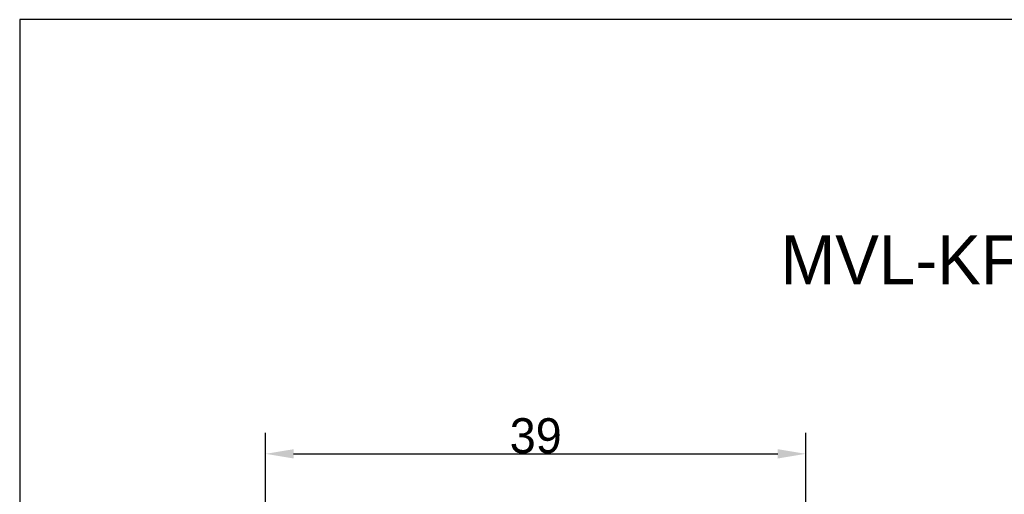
# Model space of a CAD drawing. Header units: millimetres. Extents: x 10970 to 13470, y -3153 to -1153.
# Tile 12 of 18: x 10970 to 12377, y -1832 to -1153. Entities that reach past the tile are written whole.
import ezdxf

# ---------------------------------------------------------------- set-up
doc = ezdxf.new("R2010")
doc.units = ezdxf.units.MM
doc.layers.add('標注線', color=7, linetype='Continuous')
doc.dimstyles.new('ISO-25', dxfattribs={"dimtxt": 2.5, "dimasz": 40, "dimexe": 30, "dimexo": 0.625, "dimtad": 1, "dimdec": 4, "dimdsep": 46, "dimlunit": 6, "dimtxsty": 'Standard', "dimcen": 2.5, "dimadec": 0, "dimazin": 0, "dimtfac": 1, "dimtdec": 4, "dimtmove": 0, "dimatfit": 3, "dimfxl": 1, "dimtolj": 1, "dimtzin": 0, "dimarcsym": 0})

# ---------------------------------------------------------------- blocks, each defined once
blk = doc.blocks.new('*D54')
at = {"layer": 'Defpoints', "color": 0}
for p in [(12093.1, -1773.9), (11321.1, -1854.9), (12093.1, -1854.9)]:
    blk.add_point(p, dxfattribs=at)
at = {"layer": '標注線', "color": 0, "lineweight": -2}
for p, q in [((11321.1, -1854.3), (11321.1, -1743.9)), ((12093.1, -1854.3), (12093.1, -1743.9)), ((11361.1, -1773.9), (12053.1, -1773.9))]:
    blk.add_line(p, q, dxfattribs=at)
at = {"layer": '標注線', "color": 0}
for points in [[(11361.1, -1767.3), (11361.1, -1780.6), (11321.1, -1773.9)], [(12053.1, -1780.6), (12053.1, -1767.3), (12093.1, -1773.9)]]:
    blk.add_solid(points, dxfattribs=at)
at = {"layer": '標注線', "color": 0, "insert": (11707.1, -1748.3), "char_height": 2.5, "attachment_point": 5}
blk.add_mtext('{{\\H20x;39}}', dxfattribs=at)

msp = doc.modelspace()

# ---------------------------------------------------------------- linework, layer by layer
at = {"layer": '標注線'}
for p, q in [((13469.60873, -1152.59089), (10969.60873, -1152.59089)), ((10969.60873, -1152.59089), (10969.60873, -3152.59089))]:
    msp.add_line(p, q, dxfattribs=at)

# ---------------------------------------------------------------- texts
at = {"layer": '標注線', "insert": (12057.16202, -1461.25816), "char_height": 70, "attachment_point": 1}
msp.add_mtext_dynamic_manual_height_columns('MVL-KF5028M-12MP', width=42.818075, gutter_width=12.5, heights=[0], dxfattribs=at)

# ---------------------------------------------------------------- dimensions: what is measured, and where the dimension line sits
at = {"layer": '標注線'}
dim = msp.add_linear_dim(base=(12093.11561, -1773.93622), p1=(11321.11561, -1854.88912), p2=(12093.11561, -1854.88912), text='{{\\H20x;39}}', dimstyle='ISO-25', override={"dimdec": 1, "dimdsep": 44, "dimlunit": 2, "dimtdec": 1, "dimtolj": 0, "dimtzin": 8}, dxfattribs=at)
dim.commit()
dim.dimension.update_dxf_attribs({"geometry": '*D54', "text_midpoint": (11707.11561, -1748.31122)})

doc.saveas('drawing.dxf')
